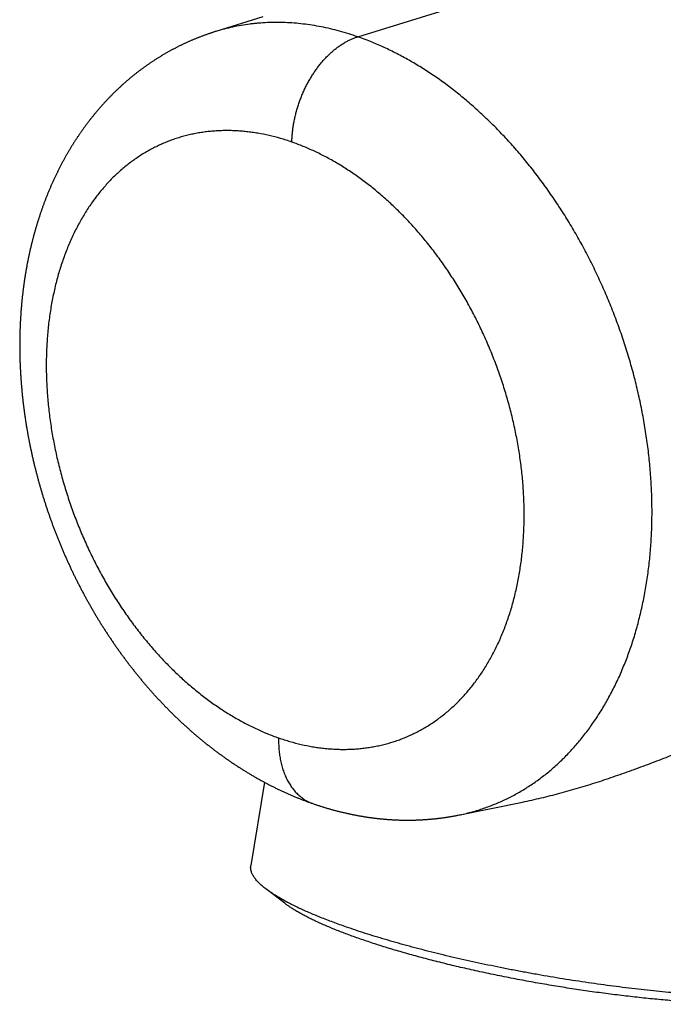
# Model space of a CAD drawing. Header units: millimetres. Extents: x -9 to 371, y -43 to 401.
# Tile 2 of 32: x -9 to 11, y 42 to 72. Entities that reach past the tile are written whole.
import ezdxf

# ---------------------------------------------------------------- set-up
doc = ezdxf.new("R2010")
doc.units = ezdxf.units.MM
doc.header["$LTSCALE"] = 23.1
doc.layers.get('0').update_dxf_attribs({"linetype": 'CONTINUOUS'})

msp = doc.modelspace()

# ---------------------------------------------------------------- linework, layer by layer
at = {"color": 9, "linetype": 'CONTINUOUS'}
msp.add_line((1.65, 71.69), (87.814, 98.393), dxfattribs=at)
at = {"color": 7, "linetype": 'CONTINUOUS'}
for p, q in [((-1.285, 72.304), (-2.736, 71.855)), ((-2.735, 71.855), (-2.736, 71.855)), ((-1.232, 48.637), (-1.655, 46.061)), ((0.261, 47.979), (0.284, 47.971)), ((-0.606, 44.895), (-1.187, 45.339))]:
    msp.add_line(p, q, dxfattribs=at)
for points in [[(-2.735, 71.855), (-2.756, 71.849), (-2.776, 71.842), (-2.796, 71.836), (-2.816, 71.83), (-2.836, 71.823), (-2.856, 71.817), (-2.876, 71.81), (-2.896, 71.803), (-2.915, 71.797), (-2.935, 71.79), (-2.955, 71.783), (-2.975, 71.777), (-2.994, 71.77), (-3.014, 71.763), (-3.034, 71.756), (-3.053, 71.749), (-3.073, 71.742), (-3.093, 71.735), (-3.112, 71.727), (-3.132, 71.72), (-3.151, 71.713), (-3.171, 71.706), (-3.19, 71.698), (-3.21, 71.691), (-3.229, 71.683), (-3.249, 71.676), (-3.268, 71.668), (-3.287, 71.661), (-3.307, 71.653), (-3.326, 71.645), (-3.345, 71.637), (-3.365, 71.629), (-3.384, 71.622), (-3.403, 71.614), (-3.422, 71.606), (-3.442, 71.598), (-3.461, 71.589), (-3.48, 71.581), (-3.499, 71.573), (-3.518, 71.565), (-3.537, 71.556), (-3.556, 71.548), (-3.575, 71.54), (-3.594, 71.531), (-3.613, 71.523), (-3.632, 71.514), (-3.651, 71.505), (-3.67, 71.497), (-3.689, 71.488), (-3.708, 71.479), (-3.727, 71.47), (-3.745, 71.461), (-3.764, 71.453), (-3.783, 71.444), (-3.802, 71.435), (-3.82, 71.425), (-3.839, 71.416), (-3.858, 71.407), (-3.876, 71.398), (-3.895, 71.389), (-3.913, 71.379), (-3.932, 71.37), (-3.95, 71.36), (-3.969, 71.351), (-3.987, 71.341), (-4.006, 71.332), (-4.024, 71.322), (-4.043, 71.312), (-4.061, 71.303), (-4.079, 71.293), (-4.098, 71.283), (-4.116, 71.273), (-4.134, 71.263), (-4.152, 71.253), (-4.171, 71.243), (-4.189, 71.233), (-4.207, 71.223), (-4.225, 71.213), (-4.243, 71.203), (-4.261, 71.192), (-4.279, 71.182), (-4.297, 71.171), (-4.315, 71.161), (-4.333, 71.151), (-4.351, 71.14), (-4.369, 71.129), (-4.387, 71.119), (-4.405, 71.108), (-4.423, 71.097), (-4.441, 71.086), (-4.459, 71.075), (-4.476, 71.064), (-4.494, 71.053), (-4.512, 71.042), (-4.53, 71.031), (-4.548, 71.02), (-4.565, 71.009), (-4.583, 70.998), (-4.601, 70.986), (-4.618, 70.975), (-4.636, 70.964), (-4.653, 70.952), (-4.671, 70.941), (-4.689, 70.929), (-4.706, 70.917), (-4.724, 70.906), (-4.741, 70.894), (-4.758, 70.882), (-4.776, 70.87), (-4.793, 70.859), (-4.811, 70.847), (-4.828, 70.835), (-4.845, 70.823), (-4.863, 70.81), (-4.88, 70.798), (-4.897, 70.786), (-4.914, 70.774), (-4.931, 70.762), (-4.949, 70.749), (-4.966, 70.737), (-4.983, 70.724), (-5, 70.712), (-5.017, 70.699), (-5.034, 70.687), (-5.051, 70.674), (-5.068, 70.661), (-5.085, 70.649), (-5.102, 70.636), (-5.119, 70.623), (-5.136, 70.61), (-5.152, 70.597), (-5.169, 70.584), (-5.186, 70.571), (-5.203, 70.558), (-5.219, 70.545), (-5.236, 70.532), (-5.253, 70.518), (-5.269, 70.505), (-5.286, 70.492), (-5.303, 70.478), (-5.319, 70.465), (-5.336, 70.451), (-5.352, 70.438), (-5.369, 70.424), (-5.385, 70.411), (-5.401, 70.397), (-5.418, 70.383), (-5.434, 70.369), (-5.45, 70.355), (-5.467, 70.342), (-5.483, 70.328), (-5.499, 70.314), (-5.515, 70.3), (-5.531, 70.285), (-5.548, 70.271), (-5.564, 70.257), (-5.58, 70.243), (-5.596, 70.229), (-5.612, 70.214), (-5.628, 70.2), (-5.644, 70.185), (-5.66, 70.171), (-5.675, 70.156), (-5.691, 70.142), (-5.707, 70.127), (-5.723, 70.113), (-5.739, 70.098), (-5.754, 70.083), (-5.77, 70.068), (-5.786, 70.053), (-5.801, 70.038), (-5.817, 70.023), (-5.832, 70.008), (-5.848, 69.993), (-5.863, 69.978), (-5.879, 69.963), (-5.894, 69.948), (-5.91, 69.933), (-5.925, 69.917), (-5.94, 69.902), (-5.955, 69.887), (-5.971, 69.871), (-5.986, 69.856), (-6.001, 69.84), (-6.016, 69.825), (-6.031, 69.809), (-6.046, 69.793), (-6.062, 69.778), (-6.077, 69.762), (-6.092, 69.746), (-6.107, 69.73), (-6.122, 69.714), (-6.137, 69.698), (-6.151, 69.682), (-6.166, 69.666), (-6.181, 69.65), (-6.196, 69.633), (-6.211, 69.617), (-6.226, 69.601)], [(-6.226, 69.601), (-6.24, 69.585), (-6.255, 69.568), (-6.27, 69.552), (-6.284, 69.535), (-6.299, 69.519), (-6.313, 69.502), (-6.328, 69.485), (-6.342, 69.469), (-6.357, 69.452), (-6.371, 69.435), (-6.386, 69.418), (-6.4, 69.401), (-6.414, 69.384), (-6.429, 69.367), (-6.443, 69.35), (-6.457, 69.333), (-6.471, 69.316), (-6.485, 69.299), (-6.499, 69.282), (-6.513, 69.264), (-6.527, 69.247), (-6.541, 69.23), (-6.555, 69.212), (-6.569, 69.195), (-6.583, 69.177), (-6.597, 69.16), (-6.611, 69.142), (-6.625, 69.124), (-6.638, 69.107), (-6.652, 69.089), (-6.666, 69.071), (-6.679, 69.053), (-6.693, 69.035), (-6.707, 69.018), (-6.72, 69), (-6.734, 68.982), (-6.747, 68.963), (-6.76, 68.945), (-6.774, 68.927), (-6.787, 68.909), (-6.8, 68.891), (-6.814, 68.873), (-6.827, 68.854), (-6.84, 68.836), (-6.853, 68.817), (-6.866, 68.799), (-6.879, 68.78), (-6.892, 68.762), (-6.905, 68.743), (-6.918, 68.725), (-6.931, 68.706), (-6.944, 68.687), (-6.957, 68.669), (-6.97, 68.65), (-6.982, 68.631), (-6.995, 68.612), (-7.008, 68.593), (-7.02, 68.574), (-7.033, 68.555), (-7.045, 68.536), (-7.058, 68.517), (-7.07, 68.498), (-7.083, 68.479), (-7.095, 68.46), (-7.108, 68.44), (-7.12, 68.421), (-7.132, 68.402), (-7.144, 68.382), (-7.156, 68.363), (-7.169, 68.344), (-7.181, 68.324), (-7.193, 68.305), (-7.205, 68.285), (-7.217, 68.266), (-7.229, 68.246), (-7.24, 68.226), (-7.252, 68.207), (-7.264, 68.187), (-7.276, 68.167), (-7.287, 68.147), (-7.299, 68.127), (-7.311, 68.107), (-7.322, 68.087), (-7.334, 68.068), (-7.345, 68.048), (-7.357, 68.027), (-7.368, 68.007), (-7.38, 67.987), (-7.391, 67.967), (-7.402, 67.946), (-7.414, 67.926), (-7.425, 67.906), (-7.436, 67.885), (-7.447, 67.865), (-7.459, 67.844), (-7.47, 67.823), (-7.481, 67.803), (-7.492, 67.782), (-7.503, 67.761), (-7.514, 67.74), (-7.525, 67.72), (-7.535, 67.699), (-7.546, 67.678), (-7.557, 67.657), (-7.568, 67.636), (-7.579, 67.615), (-7.589, 67.594), (-7.6, 67.573), (-7.61, 67.552), (-7.621, 67.53), (-7.631, 67.509), (-7.642, 67.488), (-7.652, 67.467), (-7.662, 67.445), (-7.673, 67.424), (-7.683, 67.403), (-7.693, 67.381), (-7.703, 67.36), (-7.714, 67.338), (-7.724, 67.317), (-7.734, 67.295), (-7.744, 67.273), (-7.754, 67.252), (-7.763, 67.23), (-7.773, 67.208), (-7.783, 67.187), (-7.793, 67.165), (-7.803, 67.143), (-7.812, 67.121), (-7.822, 67.099), (-7.831, 67.077), (-7.841, 67.055), (-7.85, 67.033), (-7.86, 67.011), (-7.869, 66.989), (-7.879, 66.967), (-7.888, 66.945), (-7.897, 66.923), (-7.906, 66.901), (-7.916, 66.878), (-7.925, 66.856), (-7.934, 66.834), (-7.943, 66.812), (-7.952, 66.789), (-7.961, 66.767), (-7.97, 66.745), (-7.978, 66.722), (-7.987, 66.7), (-7.996, 66.677), (-8.005, 66.655), (-8.013, 66.632), (-8.022, 66.61), (-8.03, 66.587), (-8.039, 66.564), (-8.047, 66.542), (-8.056, 66.519), (-8.064, 66.496), (-8.072, 66.474), (-8.081, 66.451), (-8.089, 66.428), (-8.097, 66.405), (-8.105, 66.382), (-8.113, 66.36), (-8.121, 66.337), (-8.129, 66.314), (-8.137, 66.291), (-8.145, 66.268), (-8.153, 66.245), (-8.161, 66.222), (-8.168, 66.199), (-8.176, 66.176), (-8.184, 66.153), (-8.191, 66.13), (-8.199, 66.107), (-8.206, 66.084), (-8.214, 66.06), (-8.221, 66.037), (-8.229, 66.014), (-8.236, 65.991), (-8.243, 65.967), (-8.25, 65.944), (-8.258, 65.92), (-8.265, 65.897), (-8.272, 65.873), (-8.279, 65.849), (-8.286, 65.826), (-8.293, 65.802), (-8.3, 65.778), (-8.307, 65.754), (-8.314, 65.731), (-8.321, 65.707), (-8.327, 65.683), (-8.334, 65.659), (-8.341, 65.635), (-8.347, 65.611), (-8.354, 65.587), (-8.361, 65.563), (-8.367, 65.539), (-8.373, 65.515)], [(-8.373, 65.515), (-8.38, 65.491), (-8.386, 65.467), (-8.392, 65.443), (-8.399, 65.418), (-8.405, 65.394), (-8.411, 65.37), (-8.417, 65.346), (-8.423, 65.322), (-8.429, 65.297), (-8.435, 65.273), (-8.441, 65.249), (-8.447, 65.224), (-8.453, 65.2), (-8.458, 65.175), (-8.464, 65.151), (-8.47, 65.127), (-8.475, 65.102), (-8.481, 65.078), (-8.486, 65.053), (-8.492, 65.029), (-8.497, 65.004), (-8.503, 64.98), (-8.508, 64.955), (-8.513, 64.93), (-8.518, 64.906), (-8.524, 64.881), (-8.529, 64.856), (-8.534, 64.832), (-8.539, 64.807), (-8.544, 64.782), (-8.549, 64.758), (-8.554, 64.733), (-8.558, 64.708), (-8.563, 64.683), (-8.568, 64.658), (-8.573, 64.634), (-8.577, 64.609), (-8.582, 64.584), (-8.586, 64.559), (-8.591, 64.534), (-8.595, 64.509), (-8.6, 64.484), (-8.604, 64.46), (-8.608, 64.435), (-8.613, 64.41), (-8.617, 64.385), (-8.621, 64.36), (-8.625, 64.335), (-8.629, 64.31), (-8.633, 64.285), (-8.637, 64.26), (-8.641, 64.235), (-8.645, 64.21), (-8.648, 64.185), (-8.652, 64.16), (-8.656, 64.134), (-8.66, 64.109), (-8.663, 64.084), (-8.667, 64.059), (-8.67, 64.034), (-8.674, 64.009), (-8.677, 63.984), (-8.68, 63.959), (-8.684, 63.934), (-8.687, 63.908), (-8.69, 63.883), (-8.693, 63.858), (-8.697, 63.833), (-8.7, 63.807), (-8.703, 63.782), (-8.706, 63.757), (-8.709, 63.731), (-8.711, 63.706), (-8.714, 63.68), (-8.717, 63.655), (-8.72, 63.629), (-8.723, 63.603), (-8.725, 63.578), (-8.728, 63.552), (-8.73, 63.527), (-8.733, 63.501), (-8.735, 63.475), (-8.738, 63.45), (-8.74, 63.424), (-8.743, 63.398), (-8.745, 63.372), (-8.747, 63.347), (-8.749, 63.321), (-8.751, 63.295), (-8.753, 63.269), (-8.756, 63.243), (-8.758, 63.218), (-8.759, 63.192), (-8.761, 63.166), (-8.763, 63.14), (-8.765, 63.114), (-8.767, 63.088), (-8.768, 63.062), (-8.77, 63.036), (-8.772, 63.011), (-8.773, 62.985), (-8.775, 62.959), (-8.776, 62.933), (-8.778, 62.907), (-8.779, 62.881), (-8.78, 62.855), (-8.782, 62.829), (-8.783, 62.803), (-8.784, 62.777), (-8.785, 62.751), (-8.786, 62.725), (-8.787, 62.699), (-8.788, 62.673), (-8.789, 62.647), (-8.79, 62.62), (-8.791, 62.594), (-8.792, 62.568), (-8.792, 62.542), (-8.793, 62.516), (-8.794, 62.49), (-8.794, 62.464), (-8.795, 62.438), (-8.795, 62.412), (-8.796, 62.386), (-8.796, 62.359), (-8.797, 62.333), (-8.797, 62.307), (-8.797, 62.281), (-8.797, 62.255), (-8.798, 62.229), (-8.798, 62.203), (-8.798, 62.176), (-8.798, 62.15), (-8.798, 62.124), (-8.798, 62.098), (-8.798, 62.072), (-8.797, 62.046), (-8.797, 62.019), (-8.797, 61.993), (-8.797, 61.967), (-8.796, 61.941), (-8.796, 61.915), (-8.796, 61.889), (-8.795, 61.862), (-8.795, 61.836), (-8.794, 61.81), (-8.793, 61.784), (-8.793, 61.758), (-8.792, 61.732), (-8.791, 61.705), (-8.79, 61.679), (-8.79, 61.653), (-8.789, 61.627), (-8.788, 61.601), (-8.787, 61.575), (-8.786, 61.548), (-8.785, 61.522), (-8.783, 61.496), (-8.782, 61.47), (-8.781, 61.443), (-8.78, 61.417), (-8.778, 61.39), (-8.777, 61.364), (-8.776, 61.338), (-8.774, 61.311), (-8.773, 61.285), (-8.771, 61.258), (-8.769, 61.232), (-8.768, 61.206), (-8.766, 61.179), (-8.764, 61.153), (-8.763, 61.126), (-8.761, 61.1), (-8.759, 61.073), (-8.757, 61.047), (-8.755, 61.02), (-8.753, 60.994), (-8.751, 60.967), (-8.749, 60.941), (-8.747, 60.914), (-8.744, 60.888), (-8.742, 60.861), (-8.74, 60.835), (-8.737, 60.808), (-8.735, 60.782), (-8.733, 60.755), (-8.73, 60.729), (-8.728, 60.702), (-8.725, 60.676), (-8.722, 60.649), (-8.72, 60.622), (-8.717, 60.596), (-8.714, 60.569), (-8.711, 60.543), (-8.708, 60.516), (-8.706, 60.49), (-8.703, 60.463), (-8.7, 60.437), (-8.697, 60.41)], [(-8.697, 60.41), (-8.693, 60.383), (-8.69, 60.357), (-8.687, 60.33), (-8.684, 60.304), (-8.681, 60.277), (-8.677, 60.251), (-8.674, 60.224), (-8.671, 60.198), (-8.667, 60.171), (-8.664, 60.144), (-8.66, 60.118), (-8.656, 60.091), (-8.653, 60.065), (-8.649, 60.038), (-8.645, 60.012), (-8.642, 59.985), (-8.638, 59.959), (-8.634, 59.932), (-8.63, 59.906), (-8.626, 59.879), (-8.622, 59.852), (-8.618, 59.826), (-8.614, 59.799), (-8.61, 59.773), (-8.606, 59.746), (-8.601, 59.72), (-8.597, 59.693), (-8.593, 59.667), (-8.588, 59.641), (-8.584, 59.614), (-8.58, 59.588), (-8.575, 59.561), (-8.571, 59.535), (-8.566, 59.508), (-8.561, 59.482), (-8.557, 59.455), (-8.552, 59.429), (-8.547, 59.403), (-8.542, 59.376), (-8.538, 59.35), (-8.533, 59.323), (-8.528, 59.297), (-8.523, 59.271), (-8.518, 59.244), (-8.513, 59.218), (-8.508, 59.192), (-8.503, 59.165), (-8.497, 59.139), (-8.492, 59.112), (-8.487, 59.086), (-8.481, 59.06), (-8.476, 59.033), (-8.471, 59.007), (-8.465, 58.98), (-8.46, 58.954), (-8.454, 58.927), (-8.448, 58.901), (-8.443, 58.875), (-8.437, 58.848), (-8.431, 58.822), (-8.426, 58.795), (-8.42, 58.769), (-8.414, 58.742), (-8.408, 58.716), (-8.402, 58.69), (-8.396, 58.663), (-8.39, 58.637), (-8.384, 58.61), (-8.378, 58.584), (-8.371, 58.558), (-8.365, 58.531), (-8.359, 58.505), (-8.352, 58.478), (-8.346, 58.452), (-8.34, 58.425), (-8.333, 58.399), (-8.327, 58.373), (-8.32, 58.346), (-8.313, 58.32), (-8.307, 58.293), (-8.3, 58.267), (-8.293, 58.241), (-8.287, 58.214), (-8.28, 58.188), (-8.273, 58.162), (-8.266, 58.135), (-8.259, 58.109), (-8.252, 58.083), (-8.245, 58.056), (-8.238, 58.03), (-8.231, 58.003), (-8.223, 57.977), (-8.216, 57.951), (-8.209, 57.925), (-8.202, 57.898), (-8.194, 57.872), (-8.187, 57.846), (-8.179, 57.819), (-8.172, 57.793), (-8.164, 57.767), (-8.157, 57.741), (-8.149, 57.714), (-8.141, 57.688), (-8.134, 57.662), (-8.126, 57.636), (-8.118, 57.609), (-8.11, 57.583), (-8.102, 57.557), (-8.094, 57.531), (-8.087, 57.505), (-8.078, 57.478), (-8.07, 57.452), (-8.062, 57.426), (-8.054, 57.4), (-8.046, 57.374), (-8.038, 57.348), (-8.029, 57.322), (-8.021, 57.296), (-8.013, 57.27), (-8.004, 57.243), (-7.996, 57.217), (-7.987, 57.191), (-7.979, 57.165), (-7.97, 57.139), (-7.962, 57.113), (-7.953, 57.087), (-7.944, 57.061), (-7.936, 57.035), (-7.927, 57.01), (-7.918, 56.984), (-7.909, 56.958), (-7.9, 56.932), (-7.891, 56.906), (-7.882, 56.88), (-7.873, 56.854), (-7.864, 56.828), (-7.855, 56.803), (-7.846, 56.777), (-7.837, 56.751), (-7.827, 56.725), (-7.818, 56.699), (-7.809, 56.674), (-7.799, 56.648), (-7.79, 56.622), (-7.781, 56.596), (-7.771, 56.571), (-7.761, 56.545), (-7.752, 56.519), (-7.742, 56.494), (-7.733, 56.468), (-7.723, 56.442), (-7.713, 56.416), (-7.703, 56.391), (-7.693, 56.365), (-7.683, 56.339), (-7.673, 56.314), (-7.663, 56.288), (-7.653, 56.263), (-7.643, 56.237), (-7.633, 56.211), (-7.623, 56.186), (-7.613, 56.16), (-7.603, 56.135), (-7.592, 56.109), (-7.582, 56.083), (-7.571, 56.058), (-7.561, 56.032), (-7.551, 56.007), (-7.54, 55.981), (-7.529, 55.956), (-7.519, 55.93), (-7.508, 55.905), (-7.497, 55.879), (-7.487, 55.854), (-7.476, 55.828), (-7.465, 55.803), (-7.454, 55.778), (-7.443, 55.752), (-7.432, 55.727), (-7.421, 55.701), (-7.41, 55.676), (-7.399, 55.651), (-7.388, 55.625), (-7.377, 55.6), (-7.366, 55.575), (-7.354, 55.55), (-7.343, 55.524), (-7.332, 55.499), (-7.32, 55.474), (-7.309, 55.449), (-7.297, 55.423), (-7.286, 55.398), (-7.274, 55.373), (-7.263, 55.348), (-7.251, 55.323), (-7.239, 55.298), (-7.228, 55.273), (-7.216, 55.247), (-7.204, 55.222)], [(-7.204, 55.222), (-7.192, 55.197), (-7.18, 55.172), (-7.168, 55.147), (-7.156, 55.122), (-7.144, 55.097), (-7.132, 55.072), (-7.12, 55.047), (-7.108, 55.023), (-7.096, 54.998), (-7.084, 54.973), (-7.071, 54.948), (-7.059, 54.923), (-7.047, 54.898), (-7.034, 54.873), (-7.022, 54.849), (-7.01, 54.824), (-6.997, 54.799), (-6.984, 54.774), (-6.972, 54.75), (-6.959, 54.725), (-6.947, 54.7), (-6.934, 54.676), (-6.921, 54.651), (-6.908, 54.627), (-6.895, 54.602), (-6.883, 54.578), (-6.87, 54.553), (-6.857, 54.529), (-6.844, 54.504), (-6.831, 54.48), (-6.818, 54.456), (-6.805, 54.431), (-6.792, 54.407), (-6.778, 54.383), (-6.765, 54.358), (-6.752, 54.334), (-6.739, 54.31), (-6.725, 54.286), (-6.712, 54.262), (-6.699, 54.237), (-6.685, 54.213), (-6.672, 54.189), (-6.658, 54.165), (-6.644, 54.141), (-6.631, 54.117), (-6.617, 54.093), (-6.603, 54.069), (-6.59, 54.044), (-6.576, 54.02), (-6.562, 53.996), (-6.548, 53.972), (-6.534, 53.949), (-6.52, 53.925), (-6.506, 53.901), (-6.492, 53.877), (-6.478, 53.853), (-6.464, 53.829), (-6.45, 53.805), (-6.435, 53.781), (-6.421, 53.758), (-6.407, 53.734), (-6.393, 53.71), (-6.378, 53.686), (-6.364, 53.663), (-6.349, 53.639), (-6.335, 53.615), (-6.32, 53.592), (-6.306, 53.568), (-6.291, 53.545), (-6.276, 53.521), (-6.262, 53.498), (-6.247, 53.474), (-6.232, 53.451), (-6.217, 53.427), (-6.202, 53.404), (-6.187, 53.38), (-6.172, 53.357), (-6.157, 53.334), (-6.142, 53.31), (-6.127, 53.287), (-6.112, 53.264), (-6.097, 53.241), (-6.082, 53.217), (-6.067, 53.194), (-6.051, 53.171), (-6.036, 53.148), (-6.021, 53.125), (-6.005, 53.102), (-5.99, 53.079), (-5.974, 53.056), (-5.959, 53.033), (-5.943, 53.01), (-5.928, 52.987), (-5.912, 52.964), (-5.896, 52.941), (-5.881, 52.918), (-5.865, 52.895), (-5.849, 52.873), (-5.833, 52.85), (-5.818, 52.827), (-5.802, 52.805), (-5.786, 52.782), (-5.77, 52.759), (-5.754, 52.737), (-5.738, 52.714), (-5.722, 52.692), (-5.706, 52.669), (-5.689, 52.647), (-5.673, 52.624), (-5.657, 52.602), (-5.641, 52.58), (-5.624, 52.557), (-5.608, 52.535), (-5.592, 52.513), (-5.575, 52.491), (-5.559, 52.468), (-5.543, 52.446), (-5.526, 52.424), (-5.51, 52.402), (-5.493, 52.38), (-5.477, 52.358), (-5.46, 52.337), (-5.443, 52.315), (-5.427, 52.293), (-5.41, 52.271), (-5.393, 52.249), (-5.377, 52.228), (-5.36, 52.206), (-5.343, 52.184), (-5.326, 52.163), (-5.309, 52.141), (-5.292, 52.12), (-5.275, 52.098), (-5.258, 52.076), (-5.241, 52.055), (-5.224, 52.034), (-5.207, 52.012), (-5.19, 51.991), (-5.172, 51.969), (-5.155, 51.948), (-5.138, 51.927), (-5.12, 51.905), (-5.103, 51.884), (-5.086, 51.863), (-5.068, 51.842), (-5.051, 51.821), (-5.033, 51.8), (-5.015, 51.778), (-4.998, 51.757), (-4.98, 51.736), (-4.962, 51.715), (-4.945, 51.694), (-4.927, 51.674), (-4.909, 51.653), (-4.891, 51.632), (-4.873, 51.611), (-4.855, 51.59), (-4.837, 51.57), (-4.819, 51.549), (-4.801, 51.528), (-4.783, 51.508), (-4.765, 51.487), (-4.747, 51.466), (-4.729, 51.446), (-4.71, 51.425), (-4.692, 51.405), (-4.674, 51.384), (-4.656, 51.364), (-4.637, 51.344), (-4.619, 51.323), (-4.6, 51.303), (-4.582, 51.283), (-4.563, 51.263), (-4.545, 51.243), (-4.526, 51.222), (-4.507, 51.202), (-4.489, 51.182), (-4.47, 51.162), (-4.451, 51.142), (-4.433, 51.122), (-4.414, 51.102), (-4.395, 51.083), (-4.376, 51.063), (-4.357, 51.043), (-4.338, 51.023), (-4.319, 51.004), (-4.3, 50.984), (-4.281, 50.964), (-4.262, 50.945), (-4.243, 50.925), (-4.224, 50.906), (-4.205, 50.886), (-4.185, 50.867), (-4.166, 50.848), (-4.147, 50.828), (-4.127, 50.809), (-4.108, 50.79), (-4.089, 50.77), (-4.069, 50.751)], [(-4.069, 50.751), (-4.05, 50.732), (-4.03, 50.713), (-4.011, 50.694), (-3.991, 50.675), (-3.972, 50.656), (-3.952, 50.637), (-3.933, 50.619), (-3.913, 50.6), (-3.893, 50.581), (-3.874, 50.563), (-3.854, 50.544), (-3.834, 50.525), (-3.815, 50.507), (-3.795, 50.488), (-3.775, 50.47), (-3.755, 50.452), (-3.735, 50.433), (-3.715, 50.415), (-3.696, 50.397), (-3.676, 50.379), (-3.656, 50.361), (-3.636, 50.342), (-3.615, 50.324), (-3.595, 50.306), (-3.575, 50.288), (-3.555, 50.27), (-3.535, 50.253), (-3.515, 50.235), (-3.494, 50.217), (-3.474, 50.199), (-3.454, 50.182), (-3.433, 50.164), (-3.413, 50.146), (-3.393, 50.129), (-3.372, 50.111), (-3.352, 50.094), (-3.331, 50.076), (-3.311, 50.059), (-3.29, 50.042), (-3.27, 50.024), (-3.249, 50.007), (-3.228, 49.99), (-3.208, 49.973), (-3.187, 49.956), (-3.166, 49.939), (-3.145, 49.922), (-3.125, 49.905), (-3.104, 49.888), (-3.083, 49.871), (-3.062, 49.854), (-3.041, 49.837), (-3.02, 49.821), (-2.999, 49.804), (-2.978, 49.787), (-2.957, 49.771), (-2.936, 49.754), (-2.915, 49.738), (-2.894, 49.722), (-2.873, 49.705), (-2.852, 49.689), (-2.831, 49.673), (-2.81, 49.656), (-2.788, 49.64), (-2.767, 49.624), (-2.746, 49.608), (-2.724, 49.592), (-2.703, 49.576), (-2.682, 49.56), (-2.66, 49.544), (-2.639, 49.529), (-2.618, 49.513), (-2.596, 49.497), (-2.575, 49.482), (-2.553, 49.466), (-2.532, 49.451), (-2.51, 49.435), (-2.489, 49.42), (-2.467, 49.404), (-2.445, 49.389), (-2.424, 49.374), (-2.402, 49.359), (-2.38, 49.343), (-2.359, 49.328), (-2.337, 49.313), (-2.315, 49.298), (-2.293, 49.283), (-2.272, 49.268), (-2.25, 49.254), (-2.228, 49.239), (-2.206, 49.224), (-2.184, 49.21), (-2.162, 49.195), (-2.14, 49.18), (-2.118, 49.166), (-2.096, 49.152), (-2.074, 49.137), (-2.052, 49.123), (-2.03, 49.109), (-2.008, 49.094), (-1.986, 49.08), (-1.964, 49.066), (-1.942, 49.052), (-1.92, 49.038), (-1.898, 49.024), (-1.876, 49.011), (-1.854, 48.997), (-1.832, 48.983), (-1.81, 48.969), (-1.787, 48.956), (-1.765, 48.942), (-1.743, 48.929), (-1.721, 48.915), (-1.699, 48.902), (-1.676, 48.889), (-1.654, 48.875), (-1.632, 48.862), (-1.609, 48.849), (-1.587, 48.836), (-1.565, 48.823), (-1.542, 48.81), (-1.52, 48.797), (-1.497, 48.784), (-1.475, 48.772), (-1.453, 48.759), (-1.43, 48.746), (-1.408, 48.734), (-1.385, 48.721), (-1.363, 48.708), (-1.34, 48.696), (-1.318, 48.684), (-1.295, 48.671), (-1.272, 48.659), (-1.25, 48.647), (-1.227, 48.635), (-1.205, 48.623), (-1.182, 48.611), (-1.159, 48.599), (-1.137, 48.587), (-1.114, 48.575), (-1.091, 48.563), (-1.069, 48.551), (-1.046, 48.54), (-1.023, 48.528), (-1.001, 48.517), (-0.978, 48.505), (-0.955, 48.494), (-0.932, 48.482), (-0.909, 48.471), (-0.887, 48.46), (-0.864, 48.449), (-0.841, 48.438), (-0.818, 48.427), (-0.795, 48.416), (-0.773, 48.405), (-0.75, 48.394), (-0.727, 48.383), (-0.704, 48.372), (-0.681, 48.362), (-0.658, 48.351), (-0.635, 48.34), (-0.613, 48.33), (-0.59, 48.32), (-0.567, 48.309), (-0.544, 48.299), (-0.521, 48.289), (-0.498, 48.279), (-0.475, 48.268), (-0.452, 48.258), (-0.429, 48.248), (-0.406, 48.238), (-0.383, 48.229), (-0.36, 48.219), (-0.337, 48.209), (-0.314, 48.199), (-0.291, 48.19), (-0.268, 48.18), (-0.245, 48.171), (-0.222, 48.161), (-0.199, 48.152), (-0.176, 48.143), (-0.153, 48.134), (-0.13, 48.124), (-0.107, 48.115), (-0.084, 48.106), (-0.061, 48.097), (-0.038, 48.088), (-0.015, 48.08), (0.008, 48.071), (0.031, 48.062), (0.054, 48.053), (0.077, 48.045), (0.1, 48.036), (0.123, 48.028), (0.146, 48.019), (0.169, 48.011), (0.192, 48.003), (0.215, 47.995), (0.238, 47.987), (0.261, 47.979)], [(0.284, 47.971), (0.307, 47.963), (0.33, 47.955), (0.353, 47.947), (0.376, 47.939), (0.399, 47.932), (0.422, 47.924), (0.445, 47.917), (0.467, 47.909), (0.49, 47.902), (0.513, 47.895), (0.536, 47.887), (0.559, 47.88), (0.582, 47.873), (0.605, 47.866), (0.628, 47.859), (0.651, 47.852), (0.674, 47.845), (0.697, 47.838), (0.719, 47.831), (0.742, 47.825), (0.765, 47.818), (0.788, 47.812), (0.811, 47.805), (0.834, 47.799), (0.857, 47.792), (0.88, 47.786), (0.903, 47.78), (0.926, 47.774), (0.948, 47.767), (0.971, 47.761), (0.994, 47.755), (1.017, 47.749), (1.04, 47.744), (1.063, 47.738), (1.086, 47.732), (1.109, 47.726), (1.132, 47.721), (1.154, 47.715), (1.177, 47.71), (1.2, 47.704), (1.223, 47.699), (1.246, 47.693), (1.269, 47.688), (1.292, 47.683), (1.314, 47.678), (1.337, 47.673), (1.36, 47.668), (1.383, 47.663), (1.406, 47.658), (1.429, 47.653), (1.451, 47.648), (1.474, 47.644), (1.497, 47.639), (1.52, 47.635), (1.543, 47.63), (1.565, 47.626), (1.588, 47.621), (1.611, 47.617), (1.634, 47.613), (1.656, 47.608), (1.679, 47.604), (1.702, 47.6), (1.724, 47.596), (1.747, 47.592), (1.77, 47.588), (1.793, 47.585), (1.815, 47.581), (1.838, 47.577), (1.861, 47.574), (1.883, 47.57), (1.906, 47.566), (1.929, 47.563), (1.951, 47.56), (1.974, 47.556), (1.997, 47.553), (2.019, 47.55), (2.042, 47.547), (2.064, 47.544), (2.087, 47.541), (2.109, 47.538), (2.132, 47.535), (2.155, 47.532), (2.177, 47.529), (2.2, 47.526), (2.222, 47.524), (2.245, 47.521), (2.267, 47.519), (2.29, 47.516), (2.312, 47.514), (2.335, 47.512), (2.357, 47.509), (2.379, 47.507), (2.402, 47.505), (2.424, 47.503), (2.447, 47.501), (2.469, 47.499), (2.491, 47.497), (2.514, 47.495), (2.536, 47.493), (2.558, 47.491), (2.581, 47.49), (2.603, 47.488), (2.625, 47.487), (2.648, 47.485), (2.67, 47.484), (2.692, 47.482), (2.714, 47.481), (2.737, 47.48), (2.759, 47.479), (2.781, 47.477), (2.803, 47.476), (2.825, 47.475), (2.847, 47.474), (2.87, 47.474), (2.892, 47.473), (2.914, 47.472), (2.936, 47.471), (2.958, 47.471), (2.98, 47.47), (3.002, 47.469), (3.024, 47.469), (3.046, 47.469), (3.068, 47.468), (3.09, 47.468), (3.112, 47.468), (3.134, 47.467), (3.156, 47.467), (3.178, 47.467), (3.2, 47.467), (3.222, 47.467), (3.244, 47.467), (3.266, 47.468), (3.288, 47.468), (3.31, 47.468), (3.332, 47.468), (3.353, 47.469), (3.375, 47.469), (3.397, 47.47), (3.419, 47.47), (3.441, 47.471), (3.462, 47.472), (3.484, 47.472), (3.506, 47.473), (3.528, 47.474), (3.549, 47.475), (3.571, 47.476), (3.593, 47.477), (3.614, 47.478), (3.636, 47.479), (3.657, 47.481), (3.679, 47.482), (3.701, 47.483), (3.722, 47.485), (3.744, 47.486), (3.765, 47.488), (3.787, 47.489), (3.808, 47.491), (3.83, 47.492), (3.851, 47.494), (3.873, 47.496), (3.894, 47.498), (3.916, 47.5), (3.937, 47.502), (3.958, 47.504), (3.98, 47.506), (4.001, 47.508), (4.022, 47.51), (4.044, 47.512), (4.065, 47.515), (4.086, 47.517), (4.107, 47.519), (4.129, 47.522), (4.15, 47.524), (4.171, 47.527), (4.192, 47.529), (4.213, 47.532), (4.235, 47.535), (4.256, 47.538), (4.277, 47.541), (4.298, 47.543), (4.319, 47.546), (4.34, 47.549), (4.361, 47.553), (4.382, 47.556), (4.403, 47.559), (4.424, 47.562), (4.445, 47.565), (4.466, 47.569), (4.487, 47.572), (4.508, 47.576), (4.528, 47.579), (4.549, 47.583), (4.57, 47.586), (4.591, 47.59), (4.612, 47.594), (4.632, 47.598), (4.653, 47.601), (4.674, 47.605), (4.695, 47.609)], [(4.695, 47.609), (4.715, 47.613), (4.736, 47.617), (4.757, 47.622), (6.741, 48.027)]]:
    msp.add_lwpolyline(points, dxfattribs=at)
at = {"color": 9, "linetype": 'CONTINUOUS'}
for points, knots in [([(1.65, 71.69), (1.464, 71.755), (1.092, 71.871), (0.62, 71.982), (0.243, 72.048), (-0.037, 72.087), (-0.316, 72.114), (-0.593, 72.131), (-0.869, 72.136), (-1.143, 72.13), (-1.37, 72.115), (-1.551, 72.098), (-1.73, 72.077), (-1.952, 72.044), (-2.216, 71.993), (-2.478, 71.931), (-2.65, 71.882), (-2.735, 71.855)], [0, 0, 0, 0, 0.132204, 0.261819, 0.325722, 0.38905, 0.451833, 0.514106, 0.575911, 0.6373, 0.698324, 0.728718, 0.759041, 0.819504, 0.879777, 0.939922, 1, 1, 1, 1]), ([(-0.387, 68.435), (-0.386, 68.478), (-0.382, 68.566), (-0.372, 68.697), (-0.357, 68.83), (-0.338, 68.963), (-0.314, 69.096), (-0.285, 69.229), (-0.252, 69.361), (-0.214, 69.493), (-0.172, 69.624), (-0.126, 69.753), (-0.076, 69.881), (-0.021, 70.007), (0.037, 70.13), (0.099, 70.251), (0.164, 70.368), (0.233, 70.483), (0.306, 70.594), (0.381, 70.702), (0.459, 70.805), (0.54, 70.905), (0.624, 70.999), (0.71, 71.089), (0.798, 71.175), (0.888, 71.255), (0.979, 71.33), (1.072, 71.399), (1.167, 71.463), (1.262, 71.52), (1.358, 71.572), (1.455, 71.618), (1.552, 71.658), (1.617, 71.68), (1.65, 71.69)], [0, 0, 0, 0, 0.032118, 0.064588, 0.097374, 0.130435, 0.163729, 0.197215, 0.230849, 0.264585, 0.298379, 0.332184, 0.365957, 0.399649, 0.433218, 0.466619, 0.499808, 0.532743, 0.565383, 0.597691, 0.629628, 0.661161, 0.692257, 0.722889, 0.753029, 0.782656, 0.811752, 0.840303, 0.868299, 0.895737, 0.922616, 0.948944, 0.974732, 1, 1, 1, 1]), ([(4.78, 47.626), (4.841, 47.639), (4.962, 47.665), (5.142, 47.711), (5.321, 47.761), (5.498, 47.817), (5.674, 47.879), (5.848, 47.945), (6.02, 48.017), (6.191, 48.094), (6.359, 48.177), (6.525, 48.265), (6.69, 48.358), (6.852, 48.457), (7.012, 48.56), (7.169, 48.669), (7.325, 48.783), (7.477, 48.902), (7.627, 49.026), (7.775, 49.155), (7.92, 49.29), (8.062, 49.429), (8.201, 49.573), (8.383, 49.772), (8.603, 50.033), (8.853, 50.364), (9.09, 50.713), (9.275, 51.017), (9.416, 51.269), (9.554, 51.528), (9.716, 51.863), (9.864, 52.207), (9.974, 52.49), (10.053, 52.707), (10.129, 52.927), (10.2, 53.151), (10.266, 53.378), (10.35, 53.686), (10.444, 54.078), (10.523, 54.477), (10.578, 54.801), (10.614, 55.048), (10.646, 55.296), (10.674, 55.547), (10.697, 55.8), (10.722, 56.141), (10.742, 56.572), (10.748, 57.093), (10.738, 57.531), (10.72, 57.883), (10.697, 58.237), (10.657, 58.682), (10.602, 59.127), (10.549, 59.483), (10.505, 59.75), (10.457, 60.018), (10.404, 60.285), (10.347, 60.551), (10.265, 60.906), (10.153, 61.348), (10.027, 61.787), (9.918, 62.135), (9.832, 62.396), (9.743, 62.654), (9.649, 62.911), (9.552, 63.167), (9.418, 63.505), (9.241, 63.922), (9.052, 64.333), (8.894, 64.657), (8.772, 64.898), (8.647, 65.135), (8.519, 65.371), (8.388, 65.603), (8.209, 65.908), (7.978, 66.282), (7.737, 66.648), (7.539, 66.933), (7.388, 67.144), (7.235, 67.351), (7.079, 67.554), (6.921, 67.753), (6.707, 68.014), (6.435, 68.33), (6.155, 68.635), (5.926, 68.87), (5.754, 69.042), (5.58, 69.21), (5.346, 69.428), (5.05, 69.689), (4.688, 69.986), (4.381, 70.22), (4.133, 70.398), (3.946, 70.526), (3.758, 70.649), (3.57, 70.768), (3.381, 70.882), (3.128, 71.027), (2.873, 71.164), (2.616, 71.291), (2.236, 71.469), (1.912, 71.599), (1.65, 71.69)], [0, 0, 0, 0, 0.006132, 0.01226, 0.018388, 0.024518, 0.030653, 0.036796, 0.04295, 0.049117, 0.055302, 0.061507, 0.067736, 0.07399, 0.080273, 0.086588, 0.092936, 0.099321, 0.105744, 0.112208, 0.118716, 0.125269, 0.131871, 0.138522, 0.151978, 0.165653, 0.179557, 0.1937, 0.200865, 0.208092, 0.222736, 0.237633, 0.245178, 0.252787, 0.26046, 0.268197, 0.275997, 0.283859, 0.299768, 0.315916, 0.324078, 0.332296, 0.34057, 0.348899, 0.357279, 0.365711, 0.38272, 0.399911, 0.41727, 0.426008, 0.434781, 0.452427, 0.470189, 0.479108, 0.488049, 0.49701, 0.505989, 0.514983, 0.523989, 0.54203, 0.560093, 0.569126, 0.578158, 0.587186, 0.596207, 0.605218, 0.614219, 0.632178, 0.650065, 0.658977, 0.667865, 0.676725, 0.685558, 0.694359, 0.703128, 0.720562, 0.737846, 0.746426, 0.754964, 0.763456, 0.771903, 0.780302, 0.788652, 0.805202, 0.821544, 0.829634, 0.83767, 0.84565, 0.853573, 0.869248, 0.884693, 0.899909, 0.907431, 0.914896, 0.922304, 0.929654, 0.936947, 0.944183, 0.958482, 0.965545, 0.972552, 1, 1, 1, 1]), ([(-0.387, 68.435), (-0.503, 68.475), (-0.735, 68.549), (-1.086, 68.641), (-1.378, 68.699), (-1.612, 68.735), (-1.786, 68.757), (-1.959, 68.773), (-2.132, 68.784), (-2.304, 68.79), (-2.475, 68.79), (-2.645, 68.785), (-2.814, 68.774), (-2.982, 68.758), (-3.149, 68.736), (-3.314, 68.709), (-3.479, 68.676), (-3.641, 68.638), (-3.803, 68.594), (-3.962, 68.545), (-4.12, 68.49), (-4.276, 68.43), (-4.43, 68.364), (-4.582, 68.293), (-4.732, 68.216), (-4.879, 68.134), (-5.024, 68.046), (-5.167, 67.953), (-5.307, 67.855), (-5.445, 67.751), (-5.58, 67.642), (-5.712, 67.527), (-5.842, 67.408), (-5.968, 67.283), (-6.091, 67.153), (-6.211, 67.018), (-6.328, 66.878), (-6.441, 66.733), (-6.551, 66.583), (-6.658, 66.428), (-6.761, 66.269), (-6.86, 66.105), (-6.956, 65.937), (-7.047, 65.764), (-7.165, 65.526), (-7.274, 65.281), (-7.374, 65.03), (-7.446, 64.836), (-7.513, 64.639), (-7.575, 64.438), (-7.634, 64.234), (-7.688, 64.026), (-7.737, 63.815), (-7.782, 63.601), (-7.823, 63.384), (-7.858, 63.164), (-7.89, 62.941), (-7.916, 62.716), (-7.938, 62.489), (-7.955, 62.259), (-7.967, 62.028), (-7.975, 61.795), (-7.978, 61.56), (-7.976, 61.323), (-7.969, 61.085), (-7.958, 60.847), (-7.942, 60.607), (-7.921, 60.366), (-7.895, 60.125), (-7.865, 59.883), (-7.831, 59.641), (-7.791, 59.399), (-7.747, 59.157), (-7.699, 58.916), (-7.646, 58.674), (-7.569, 58.353), (-7.484, 58.034), (-7.39, 57.717), (-7.316, 57.481), (-7.237, 57.245), (-7.155, 57.012), (-7.068, 56.78), (-6.948, 56.474), (-6.819, 56.171), (-6.683, 55.873), (-6.543, 55.578), (-6.396, 55.289), (-6.241, 55.004), (-6.083, 54.724), (-5.878, 54.382), (-5.661, 54.05), (-5.482, 53.791), (-5.346, 53.6), (-5.207, 53.414), (-5.065, 53.231), (-4.921, 53.052), (-4.726, 52.819), (-4.527, 52.593), (-4.322, 52.375), (-4.167, 52.216), (-4.011, 52.062), (-3.852, 51.912), (-3.692, 51.766), (-3.477, 51.579), (-3.205, 51.355), (-2.926, 51.146), (-2.7, 50.988), (-2.475, 50.837), (-2.192, 50.661), (-1.903, 50.499), (-1.671, 50.38), (-1.44, 50.268), (-1.15, 50.141), (-0.914, 50.052), (-0.796, 50.01)], [0, 0, 0, 0, 0.013819, 0.027413, 0.040796, 0.047416, 0.05399, 0.060521, 0.067011, 0.073463, 0.079881, 0.086268, 0.092626, 0.098959, 0.105271, 0.111565, 0.117845, 0.124115, 0.130379, 0.136641, 0.142905, 0.149175, 0.155455, 0.16175, 0.168064, 0.1744, 0.180764, 0.187159, 0.193589, 0.200059, 0.206571, 0.21313, 0.219738, 0.2264, 0.233119, 0.239898, 0.246739, 0.253645, 0.260618, 0.267662, 0.274777, 0.281966, 0.28923, 0.296572, 0.303991, 0.319066, 0.326723, 0.334461, 0.342279, 0.350177, 0.358154, 0.36621, 0.374344, 0.382555, 0.39084, 0.3992, 0.407631, 0.416133, 0.424703, 0.433338, 0.442037, 0.450797, 0.459614, 0.468487, 0.477412, 0.486387, 0.495408, 0.504472, 0.513575, 0.522714, 0.531886, 0.541087, 0.550314, 0.559564, 0.568831, 0.578114, 0.596709, 0.606016, 0.615322, 0.624627, 0.633925, 0.643213, 0.652488, 0.670987, 0.680205, 0.689397, 0.707692, 0.716791, 0.725852, 0.743853, 0.761678, 0.770518, 0.779308, 0.788044, 0.796725, 0.80535, 0.813917, 0.830869, 0.839254, 0.847574, 0.855831, 0.864022, 0.872147, 0.880206, 0.89612, 0.911763, 0.919483, 0.927134, 0.942233, 0.957063, 0.964379, 0.97163, 0.98594, 1, 1, 1, 1]), ([(-0.796, 50.01), (-0.68, 49.97), (-0.448, 49.896), (-0.097, 49.805), (0.196, 49.746), (0.429, 49.71), (0.603, 49.688), (0.776, 49.672), (0.949, 49.661), (1.121, 49.655), (1.292, 49.655), (1.462, 49.66), (1.631, 49.671), (1.8, 49.687), (1.966, 49.709), (2.132, 49.736), (2.296, 49.768), (2.459, 49.807), (2.62, 49.85), (2.78, 49.899), (2.938, 49.954), (3.093, 50.014), (3.247, 50.08), (3.399, 50.151), (3.549, 50.228), (3.697, 50.31), (3.842, 50.397), (3.985, 50.49), (4.125, 50.589), (4.263, 50.693), (4.398, 50.802), (4.53, 50.916), (4.66, 51.036), (4.786, 51.161), (4.909, 51.29), (5.029, 51.425), (5.146, 51.565), (5.26, 51.71), (5.37, 51.86), (5.477, 52.015), (5.58, 52.174), (5.679, 52.338), (5.774, 52.506), (5.866, 52.679), (5.984, 52.917), (6.093, 53.161), (6.193, 53.413), (6.264, 53.606), (6.331, 53.804), (6.394, 54.005), (6.452, 54.209), (6.506, 54.417), (6.555, 54.628), (6.6, 54.842), (6.641, 55.059), (6.676, 55.279), (6.707, 55.502), (6.734, 55.727), (6.755, 55.954), (6.772, 56.184), (6.785, 56.415), (6.792, 56.649), (6.795, 56.884), (6.793, 57.12), (6.786, 57.358), (6.775, 57.597), (6.759, 57.837), (6.738, 58.077), (6.712, 58.319), (6.682, 58.56), (6.647, 58.802), (6.608, 59.044), (6.564, 59.286), (6.515, 59.528), (6.462, 59.769), (6.386, 60.09), (6.3, 60.409), (6.207, 60.726), (6.132, 60.963), (6.054, 61.198), (5.971, 61.432), (5.884, 61.663), (5.764, 61.97), (5.604, 62.348), (5.397, 62.792), (5.212, 63.155), (5.058, 63.44), (4.9, 63.719), (4.694, 64.061), (4.478, 64.394), (4.299, 64.654), (4.163, 64.844), (4.024, 65.031), (3.882, 65.214), (3.738, 65.393), (3.544, 65.626), (3.344, 65.851), (3.139, 66.069), (2.985, 66.228), (2.828, 66.383), (2.669, 66.533), (2.509, 66.679), (2.294, 66.866), (2.022, 67.09), (1.743, 67.299), (1.518, 67.458), (1.293, 67.608), (1.009, 67.785), (0.72, 67.946), (0.488, 68.066), (0.257, 68.177), (-0.033, 68.304), (-0.269, 68.394), (-0.387, 68.435)], [0, 0, 0, 0, 0.013819, 0.027412, 0.040795, 0.047415, 0.053989, 0.06052, 0.06701, 0.073462, 0.07988, 0.086266, 0.092625, 0.098958, 0.10527, 0.111564, 0.117844, 0.124114, 0.130377, 0.136639, 0.142903, 0.149172, 0.155452, 0.161746, 0.168059, 0.174395, 0.180758, 0.187152, 0.193582, 0.20005, 0.206561, 0.213118, 0.219726, 0.226387, 0.233104, 0.239882, 0.246722, 0.253627, 0.260599, 0.267642, 0.274756, 0.281944, 0.289208, 0.296549, 0.303969, 0.319043, 0.3267, 0.334438, 0.342256, 0.350154, 0.358133, 0.36619, 0.374324, 0.382536, 0.390822, 0.399182, 0.407615, 0.416118, 0.424688, 0.433325, 0.442025, 0.450785, 0.459604, 0.468477, 0.477403, 0.486379, 0.4954, 0.504464, 0.513568, 0.522707, 0.531879, 0.54108, 0.550307, 0.559556, 0.568824, 0.578106, 0.596701, 0.606007, 0.615313, 0.624617, 0.633915, 0.643203, 0.652478, 0.670976, 0.689385, 0.707681, 0.716779, 0.725841, 0.743843, 0.761668, 0.770509, 0.779299, 0.788036, 0.796718, 0.805344, 0.813911, 0.830865, 0.83925, 0.847571, 0.855828, 0.86402, 0.872146, 0.880205, 0.89612, 0.911763, 0.919483, 0.927135, 0.942234, 0.957064, 0.96438, 0.971631, 0.98594, 1, 1, 1, 1]), ([(-0.796, 50.01), (-0.797, 49.95), (-0.797, 49.829), (-0.787, 49.65), (-0.767, 49.476), (-0.738, 49.307), (-0.699, 49.145), (-0.651, 48.99), (-0.595, 48.842), (-0.529, 48.704), (-0.455, 48.574), (-0.387, 48.474), (-0.328, 48.399), (-0.283, 48.346), (-0.235, 48.296), (-0.186, 48.249), (-0.135, 48.204), (-0.083, 48.163), (-0.029, 48.124), (0.026, 48.089), (0.083, 48.056), (0.141, 48.027), (0.201, 48.001), (0.241, 47.986), (0.261, 47.979)], [0, 0, 0, 0, 0.07476, 0.14806, 0.219764, 0.289761, 0.357963, 0.424313, 0.488786, 0.551393, 0.612185, 0.671253, 0.700187, 0.728745, 0.75695, 0.784828, 0.812407, 0.839721, 0.8668, 0.893683, 0.920404, 0.947004, 0.973523, 1, 1, 1, 1])]:
    msp.add_open_spline(points, degree=3, knots=knots, dxfattribs=at)
at = {"color": 7, "linetype": 'CONTINUOUS'}
for points, knots in [([(6.741, 48.027), (6.837, 48.047), (7.029, 48.087), (7.317, 48.154), (7.605, 48.224), (7.894, 48.3), (8.182, 48.379), (8.471, 48.463), (8.759, 48.55), (9.046, 48.64), (9.333, 48.734), (9.715, 48.864), (10.19, 49.032), (10.662, 49.208), (11.038, 49.353), (11.319, 49.462), (11.598, 49.574), (11.876, 49.686), (12.152, 49.798), (12.428, 49.912), (12.701, 50.025), (12.973, 50.138), (13.243, 50.25), (13.512, 50.362), (13.778, 50.472), (14.043, 50.58), (14.305, 50.686), (14.565, 50.79), (14.822, 50.89), (15.076, 50.986), (15.327, 51.079), (15.575, 51.167), (15.818, 51.249), (16.057, 51.326), (16.291, 51.396), (16.52, 51.46), (16.743, 51.517), (16.96, 51.566), (17.169, 51.607), (17.372, 51.641), (17.566, 51.666), (17.752, 51.684), (17.93, 51.693), (18.098, 51.696), (18.258, 51.691), (18.408, 51.679), (18.549, 51.662), (18.68, 51.638), (18.802, 51.609), (18.898, 51.581), (18.97, 51.556), (19.02, 51.537), (19.069, 51.517), (19.115, 51.496), (19.159, 51.475), (19.201, 51.452), (19.24, 51.43), (19.278, 51.406), (19.313, 51.382), (19.346, 51.358), (19.377, 51.333), (19.406, 51.308), (19.433, 51.282), (19.458, 51.257), (19.481, 51.231), (19.502, 51.205), (19.52, 51.179), (19.537, 51.153), (19.552, 51.127), (19.565, 51.101), (19.575, 51.075), (19.584, 51.049), (19.591, 51.024), (19.596, 50.999), (19.599, 50.974), (19.6, 50.949), (19.599, 50.925), (19.597, 50.909), (19.596, 50.901)], [0, 0, 0, 0, 0.021246, 0.042606, 0.064067, 0.085618, 0.107246, 0.12894, 0.150689, 0.172482, 0.194308, 0.216156, 0.259882, 0.303577, 0.325388, 0.34716, 0.368883, 0.390545, 0.412134, 0.433637, 0.455041, 0.476331, 0.497491, 0.518504, 0.53935, 0.56001, 0.58046, 0.600676, 0.620629, 0.640291, 0.65963, 0.67861, 0.697197, 0.715353, 0.733039, 0.750218, 0.766854, 0.782912, 0.798363, 0.813182, 0.82735, 0.840857, 0.853696, 0.86587, 0.877386, 0.888258, 0.898503, 0.908143, 0.917198, 0.925694, 0.92974, 0.933656, 0.937443, 0.941106, 0.944647, 0.948069, 0.951375, 0.954568, 0.957651, 0.960627, 0.963499, 0.96627, 0.968942, 0.97152, 0.974006, 0.976404, 0.978718, 0.980951, 0.983107, 0.985192, 0.987211, 0.989168, 0.99107, 0.992923, 0.994735, 0.996513, 0.998265, 1, 1, 1, 1]), ([(-1.187, 45.339), (-1.208, 45.355), (-1.249, 45.387), (-1.307, 45.436), (-1.36, 45.484), (-1.41, 45.531), (-1.455, 45.579), (-1.495, 45.625), (-1.531, 45.672), (-1.563, 45.717), (-1.59, 45.762), (-1.613, 45.807), (-1.632, 45.851), (-1.643, 45.887), (-1.65, 45.916), (-1.654, 45.937), (-1.657, 45.958), (-1.659, 45.979), (-1.66, 46), (-1.659, 46.02), (-1.657, 46.041), (-1.656, 46.054), (-1.655, 46.061)], [0, 0, 0, 0, 0.088193, 0.172361, 0.252553, 0.328834, 0.401286, 0.470015, 0.535152, 0.596855, 0.65532, 0.710783, 0.763526, 0.813881, 0.838289, 0.86225, 0.885821, 0.909062, 0.932034, 0.954803, 0.977436, 1, 1, 1, 1]), ([(1.304, 44.16), (1.234, 44.184), (1.095, 44.233), (0.891, 44.308), (0.694, 44.383), (0.504, 44.458), (0.32, 44.533), (0.144, 44.608), (-0.024, 44.682), (-0.185, 44.757), (-0.339, 44.831), (-0.461, 44.893), (-0.555, 44.943), (-0.623, 44.98), (-0.689, 45.016), (-0.752, 45.053), (-0.814, 45.089), (-0.874, 45.125), (-0.931, 45.161), (-0.986, 45.197), (-1.04, 45.233), (-1.091, 45.268), (-1.14, 45.303), (-1.172, 45.327), (-1.187, 45.339)], [0, 0, 0, 0, 0.080756, 0.159315, 0.235616, 0.309597, 0.381202, 0.450379, 0.517078, 0.581252, 0.642861, 0.701869, 0.730388, 0.758245, 0.785437, 0.811962, 0.837818, 0.863003, 0.887516, 0.911356, 0.934523, 0.957019, 0.978844, 1, 1, 1, 1]), ([(1.713, 43.797), (1.648, 43.819), (1.519, 43.865), (1.329, 43.935), (1.145, 44.004), (0.968, 44.074), (0.797, 44.144), (0.633, 44.214), (0.476, 44.283), (0.326, 44.353), (0.184, 44.422), (0.048, 44.491), (-0.06, 44.548), (-0.142, 44.594), (-0.202, 44.628), (-0.259, 44.662), (-0.314, 44.695), (-0.368, 44.729), (-0.419, 44.762), (-0.469, 44.796), (-0.517, 44.829), (-0.562, 44.861), (-0.592, 44.884), (-0.606, 44.895)], [0, 0, 0, 0, 0.080756, 0.159315, 0.235616, 0.309597, 0.381203, 0.45038, 0.517078, 0.581253, 0.642862, 0.70187, 0.758245, 0.785437, 0.811962, 0.837818, 0.863003, 0.887516, 0.911356, 0.934523, 0.957019, 0.978844, 1, 1, 1, 1]), ([(12.863, 42.024), (12.748, 42.03), (12.515, 42.043), (12.162, 42.066), (11.803, 42.093), (11.438, 42.124), (11.068, 42.158), (10.693, 42.196), (10.314, 42.238), (9.932, 42.283), (9.547, 42.331), (9.16, 42.383), (8.771, 42.438), (8.381, 42.497), (7.991, 42.558), (7.601, 42.622), (7.212, 42.69), (6.824, 42.76), (6.439, 42.833), (6.056, 42.908), (5.677, 42.986), (5.301, 43.066), (4.93, 43.148), (4.564, 43.232), (4.204, 43.318), (3.85, 43.407), (3.502, 43.496), (3.162, 43.587), (2.831, 43.68), (2.507, 43.774), (2.192, 43.869), (1.887, 43.964), (1.592, 44.061), (1.399, 44.127), (1.304, 44.16)], [0, 0, 0, 0, 0.0294, 0.059406, 0.089973, 0.121055, 0.152605, 0.184575, 0.216917, 0.249582, 0.282521, 0.315683, 0.349017, 0.382473, 0.416, 0.449546, 0.48306, 0.516492, 0.54979, 0.582903, 0.615781, 0.648374, 0.680633, 0.712507, 0.74395, 0.774913, 0.805351, 0.835217, 0.864467, 0.893057, 0.920946, 0.948092, 0.974456, 1, 1, 1, 1]), ([(16.587, 42.071), (16.569, 42.066), (16.534, 42.054), (16.479, 42.037), (16.423, 42.021), (16.365, 42.005), (16.304, 41.99), (16.242, 41.975), (16.178, 41.961), (16.112, 41.947), (16.044, 41.934), (15.95, 41.917), (15.827, 41.896), (15.675, 41.874), (15.515, 41.855), (15.348, 41.837), (15.175, 41.821), (14.994, 41.808), (14.807, 41.796), (14.614, 41.787), (14.415, 41.78), (14.209, 41.775), (13.998, 41.772), (13.781, 41.771), (13.559, 41.773), (13.332, 41.777), (13.099, 41.783), (12.862, 41.791), (12.621, 41.801), (12.375, 41.813), (12.125, 41.828), (11.871, 41.844), (11.614, 41.863), (11.353, 41.884), (11.089, 41.907), (10.822, 41.932), (10.462, 41.968), (10.006, 42.018), (9.454, 42.085), (8.897, 42.16), (8.337, 42.242), (7.775, 42.331), (7.215, 42.427), (6.659, 42.529), (6.107, 42.637), (5.564, 42.75), (5.116, 42.848), (4.764, 42.93), (4.504, 42.992), (4.247, 43.054), (3.994, 43.118), (3.745, 43.183), (3.5, 43.249), (3.259, 43.315), (3.023, 43.382), (2.792, 43.45), (2.566, 43.518), (2.345, 43.587), (2.129, 43.656), (1.919, 43.726), (1.781, 43.773), (1.713, 43.797)], [0, 0, 0, 0, 0.003646, 0.007409, 0.011288, 0.015285, 0.019399, 0.02363, 0.027978, 0.032443, 0.037024, 0.041722, 0.051464, 0.061665, 0.072319, 0.083418, 0.094957, 0.106927, 0.119319, 0.132124, 0.145331, 0.15893, 0.172911, 0.18726, 0.201966, 0.217017, 0.232399, 0.2481, 0.264104, 0.2804, 0.296971, 0.313803, 0.330881, 0.34819, 0.365715, 0.383439, 0.401346, 0.437646, 0.474484, 0.511725, 0.549234, 0.586874, 0.624508, 0.661999, 0.699209, 0.736004, 0.77225, 0.790126, 0.807816, 0.825303, 0.842572, 0.859607, 0.876394, 0.892917, 0.909161, 0.925113, 0.940758, 0.956082, 0.971072, 0.985716, 1, 1, 1, 1])]:
    msp.add_open_spline(points, degree=3, knots=knots, dxfattribs=at)

doc.saveas('drawing.dxf')
